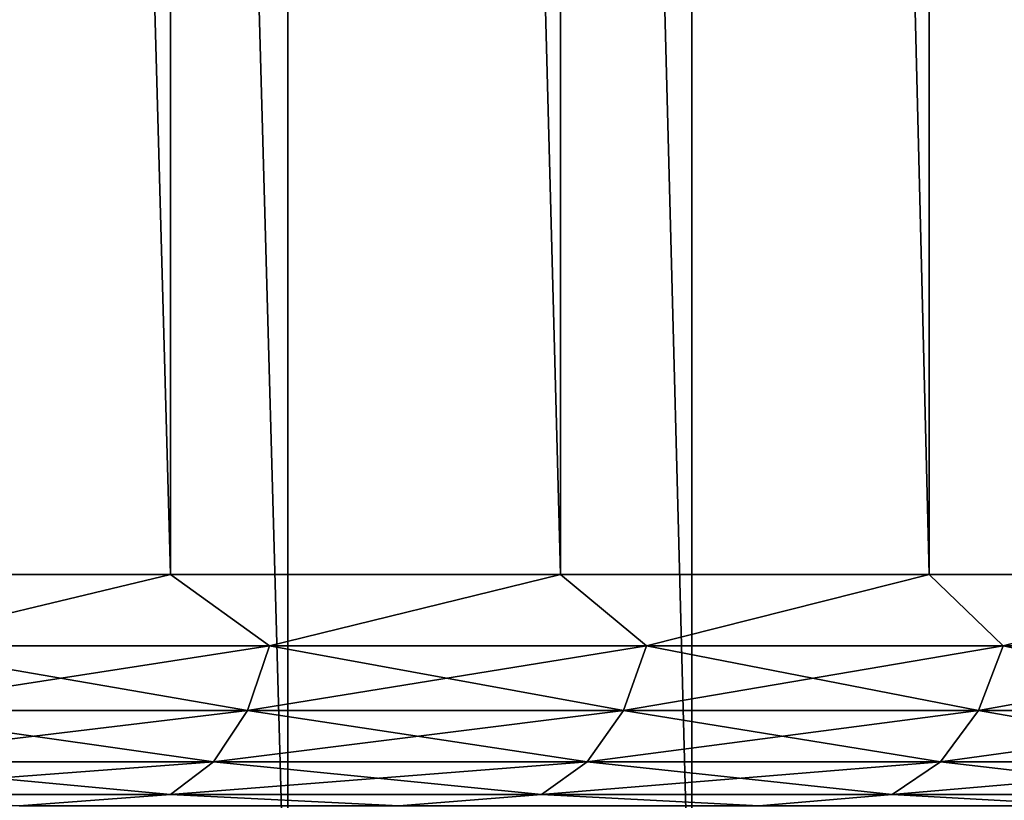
# Model space of a CAD drawing. Header units: millimetres. Extents: x -56 to 60, y -2 to 74.
# Tile 166 of 256: x 25.54 to 29.79, y 0.02 to 3.4. Entities that reach past the tile are written whole.
import ezdxf

# ---------------------------------------------------------------- set-up
doc = ezdxf.new("R2010")
doc.units = ezdxf.units.MM
doc.header["$LTSCALE"] = 127.314815
for name, color, linetype in [('22', 7, 'CONTINUOUS'), ('23', 7, 'CONTINUOUS'), ('24', 7, 'CONTINUOUS'), ('25', 7, 'CONTINUOUS'), ('40', 7, 'CONTINUOUS'), ('41', 7, 'CONTINUOUS')]:
    doc.layers.add(name, color=color, linetype=linetype)

msp = doc.modelspace()

# ---------------------------------------------------------------- linework, layer by layer
at = {"layer": '22', "color": 7, "linetype": 'CONTINUOUS', "true_color": 0x96918c}
for points in [[(26.7004, -1, -32.4205), (24.8739, -1, -33.8421), (24.8743, 64.8, -33.8418), (26.7004, -1, -32.4205)], [(26.7008, 64.8, -32.4202), (26.7004, -1, -32.4205), (24.8743, 64.8, -33.8418), (26.7008, 64.8, -32.4202)], [(28.4458, -1, -30.9004), (26.7004, -1, -32.4205), (26.7008, 64.8, -32.4202), (28.4458, -1, -30.9004)], [(28.4462, 64.8, -30.9), (28.4458, -1, -30.9004), (26.7008, 64.8, -32.4202), (28.4462, 64.8, -30.9)], [(30.1049, -1, -29.2865), (28.4458, -1, -30.9004), (28.4462, 64.8, -30.9), (30.1049, -1, -29.2865)], [(30.1053, 64.8, -29.2861), (30.1049, -1, -29.2865), (28.4462, 64.8, -30.9), (30.1053, 64.8, -29.2861)]]:
    msp.add_3dface(points, dxfattribs=at)
at = {"layer": '23', "color": 7, "linetype": 'CONTINUOUS', "true_color": 0x96918c}
for points in [[(24.8739, -1, 33.8421), (26.7004, -1, 32.4205), (24.8743, 64.8, 33.8419), (24.8739, -1, 33.8421)], [(24.8743, 64.8, 33.8419), (26.7004, -1, 32.4205), (26.7008, 64.8, 32.4202), (24.8743, 64.8, 33.8419)], [(26.7004, -1, 32.4205), (28.4458, -1, 30.9004), (26.7008, 64.8, 32.4202), (26.7004, -1, 32.4205)], [(26.7008, 64.8, 32.4202), (28.4458, -1, 30.9004), (28.4462, 64.8, 30.9), (26.7008, 64.8, 32.4202)], [(28.4458, -1, 30.9004), (30.1049, -1, 29.2865), (28.4462, 64.8, 30.9), (28.4458, -1, 30.9004)], [(28.4462, 64.8, 30.9), (30.1049, -1, 29.2865), (30.1052, 64.8, 29.2861), (28.4462, 64.8, 30.9)]]:
    msp.add_3dface(points, dxfattribs=at)
at = {"layer": '24', "color": 7, "linetype": 'CONTINUOUS', "true_color": 0x96918c}
for points in [[(26.1944, 1, -30.23), (24.4263, 64.8, -31.6758), (24.4259, 1, -31.6761), (26.1944, 1, -30.23)], [(26.1948, 64.8, -30.2297), (24.4263, 64.8, -31.6758), (26.1944, 1, -30.23), (26.1948, 64.8, -30.2297)], [(27.8775, 1, -28.6853), (26.1948, 64.8, -30.2297), (26.1944, 1, -30.23), (27.8775, 1, -28.6853)], [(27.8779, 64.8, -28.6849), (26.1948, 64.8, -30.2297), (27.8775, 1, -28.6853), (27.8779, 64.8, -28.6849)], [(29.4696, 1, -27.047), (27.8779, 64.8, -28.6849), (27.8775, 1, -28.6853), (29.4696, 1, -27.047)], [(29.47, 64.8, -27.0466), (27.8779, 64.8, -28.6849), (29.4696, 1, -27.047), (29.47, 64.8, -27.0466)], [(30.9657, 1, -25.3205), (29.47, 64.8, -27.0466), (29.4696, 1, -27.047), (30.9657, 1, -25.3205)], [(30.966, 64.8, -25.3201), (29.47, 64.8, -27.0466), (30.9657, 1, -25.3205), (30.966, 64.8, -25.3201)]]:
    msp.add_3dface(points, dxfattribs=at)
at = {"layer": '25', "color": 7, "linetype": 'CONTINUOUS', "true_color": 0x96918c}
for points in [[(24.4259, 1, 31.6761), (24.4263, 64.8, 31.6758), (26.1944, 1, 30.23), (24.4259, 1, 31.6761)], [(24.4263, 64.8, 31.6758), (26.1948, 64.8, 30.2297), (26.1944, 1, 30.23), (24.4263, 64.8, 31.6758)], [(26.1944, 1, 30.23), (26.1948, 64.8, 30.2297), (27.8775, 1, 28.6853), (26.1944, 1, 30.23)], [(26.1948, 64.8, 30.2297), (27.8779, 64.8, 28.6849), (27.8775, 1, 28.6853), (26.1948, 64.8, 30.2297)], [(27.8775, 1, 28.6853), (27.8779, 64.8, 28.6849), (29.4696, 1, 27.047), (27.8775, 1, 28.6853)], [(27.8779, 64.8, 28.6849), (29.47, 64.8, 27.0466), (29.4696, 1, 27.047), (27.8779, 64.8, 28.6849)], [(29.4696, 1, 27.047), (29.47, 64.8, 27.0466), (30.9657, 1, 25.3205), (29.4696, 1, 27.047)], [(29.47, 64.8, 27.0466), (30.966, 64.8, 25.3201), (30.9657, 1, 25.3205), (29.47, 64.8, 27.0466)]]:
    msp.add_3dface(points, dxfattribs=at)
at = {"layer": '40', "color": 7, "linetype": 'CONTINUOUS', "true_color": 0x96918c}
for points in [[(26.1944, 1, -30.23), (24.4259, 1, -31.6761), (24.9093, 0.6919, -31.2352), (26.1944, 1, -30.23)], [(26.1944, 1, -30.23), (24.9093, 0.6919, -31.2352), (26.6214, 0.6919, -29.7894), (26.1944, 1, -30.23)], [(27.8775, 1, -28.6853), (26.1944, 1, -30.23), (26.6214, 0.6919, -29.7894), (27.8775, 1, -28.6853)], [(27.8775, 1, -28.6853), (26.6214, 0.6919, -29.7894), (28.2499, 0.6919, -28.2499), (27.8775, 1, -28.6853)], [(29.4696, 1, -27.047), (27.8775, 1, -28.6853), (28.2499, 0.6919, -28.2499), (29.4696, 1, -27.047)], [(29.4696, 1, -27.047), (28.2499, 0.6919, -28.2499), (29.7894, 0.6919, -26.6214), (29.4696, 1, -27.047)], [(30.9657, 1, -25.3205), (29.4696, 1, -27.047), (29.7894, 0.6919, -26.6214), (30.9657, 1, -25.3205)], [(30.9657, 1, -25.3205), (29.7894, 0.6919, -26.6214), (31.2352, 0.6919, -24.9093), (30.9657, 1, -25.3205)], [(24.8207, 0.4127, -31.1242), (26.5268, 0.4127, -29.6836), (24.9093, 0.6919, -31.2352), (24.8207, 0.4127, -31.1242)], [(24.9093, 0.6919, -31.2352), (26.5268, 0.4127, -29.6836), (26.6214, 0.6919, -29.7894), (24.9093, 0.6919, -31.2352)], [(26.5268, 0.4127, -29.6836), (28.1495, 0.4127, -28.1495), (26.6214, 0.6919, -29.7894), (26.5268, 0.4127, -29.6836)], [(26.6214, 0.6919, -29.7894), (28.1495, 0.4127, -28.1495), (28.2499, 0.6919, -28.2499), (26.6214, 0.6919, -29.7894)], [(28.1495, 0.4127, -28.1495), (29.6836, 0.4127, -26.5268), (28.2499, 0.6919, -28.2499), (28.1495, 0.4127, -28.1495)], [(28.2499, 0.6919, -28.2499), (29.6836, 0.4127, -26.5268), (29.7894, 0.6919, -26.6214), (28.2499, 0.6919, -28.2499)], [(29.6836, 0.4127, -26.5268), (31.1242, 0.4127, -24.8207), (29.7894, 0.6919, -26.6214), (29.6836, 0.4127, -26.5268)], [(29.7894, 0.6919, -26.6214), (31.1242, 0.4127, -24.8207), (31.2352, 0.6919, -24.9093), (29.7894, 0.6919, -26.6214)], [(24.6827, 0.1912, -30.9512), (26.3794, 0.1912, -29.5185), (24.8207, 0.4127, -31.1242), (24.6827, 0.1912, -30.9512)], [(24.8207, 0.4127, -31.1242), (26.3794, 0.1912, -29.5185), (26.5268, 0.4127, -29.6836), (24.8207, 0.4127, -31.1242)], [(26.3794, 0.1912, -29.5185), (27.993, 0.1912, -27.993), (26.5268, 0.4127, -29.6836), (26.3794, 0.1912, -29.5185)], [(26.5268, 0.4127, -29.6836), (27.993, 0.1912, -27.993), (28.1495, 0.4127, -28.1495), (26.5268, 0.4127, -29.6836)], [(27.993, 0.1912, -27.993), (29.5185, 0.1912, -26.3794), (28.1495, 0.4127, -28.1495), (27.993, 0.1912, -27.993)], [(28.1495, 0.4127, -28.1495), (29.5185, 0.1912, -26.3794), (29.6836, 0.4127, -26.5268), (28.1495, 0.4127, -28.1495)], [(29.5185, 0.1912, -26.3794), (30.9512, 0.1912, -24.6827), (29.6836, 0.4127, -26.5268), (29.5185, 0.1912, -26.3794)], [(29.6836, 0.4127, -26.5268), (30.9512, 0.1912, -24.6827), (31.1242, 0.4127, -24.8207), (29.6836, 0.4127, -26.5268)], [(24.5088, 0.0489, -30.733), (26.1934, 0.0489, -29.3105), (24.6827, 0.1912, -30.9512), (24.5088, 0.0489, -30.733)], [(24.6827, 0.1912, -30.9512), (26.1934, 0.0489, -29.3105), (26.3794, 0.1912, -29.5185), (24.6827, 0.1912, -30.9512)], [(26.1934, 0.0489, -29.3105), (27.7957, 0.0489, -27.7957), (26.3794, 0.1912, -29.5185), (26.1934, 0.0489, -29.3105)], [(26.3794, 0.1912, -29.5185), (27.7957, 0.0489, -27.7957), (27.993, 0.1912, -27.993), (26.3794, 0.1912, -29.5185)], [(27.7957, 0.0489, -27.7957), (29.3105, 0.0489, -26.1934), (27.993, 0.1912, -27.993), (27.7957, 0.0489, -27.7957)], [(27.993, 0.1912, -27.993), (29.3105, 0.0489, -26.1934), (29.5185, 0.1912, -26.3794), (27.993, 0.1912, -27.993)], [(29.3105, 0.0489, -26.1934), (30.733, 0.0489, -24.5088), (29.5185, 0.1912, -26.3794), (29.3105, 0.0489, -26.1934)], [(29.5185, 0.1912, -26.3794), (30.733, 0.0489, -24.5088), (30.9512, 0.1912, -24.6827), (29.5185, 0.1912, -26.3794)], [(24.5088, 0.0489, -30.733), (25.5403, 0, -29.4736), (26.1934, 0.0489, -29.3105), (24.5088, 0.0489, -30.733)], [(25.5403, 0, -29.4736), (27.1804, 0, -27.9678), (26.1934, 0.0489, -29.3105), (25.5403, 0, -29.4736)], [(26.1934, 0.0489, -29.3105), (27.1804, 0, -27.9678), (27.7957, 0.0489, -27.7957), (26.1934, 0.0489, -29.3105)], [(27.1804, 0, -27.9678), (28.7347, 0, -26.3686), (27.7957, 0.0489, -27.7957), (27.1804, 0, -27.9678)], [(27.7957, 0.0489, -27.7957), (28.7347, 0, -26.3686), (29.3105, 0.0489, -26.1934), (27.7957, 0.0489, -27.7957)], [(28.7347, 0, -26.3686), (30.191, 0, -24.6879), (29.3105, 0.0489, -26.1934), (28.7347, 0, -26.3686)], [(29.3105, 0.0489, -26.1934), (30.191, 0, -24.6879), (30.733, 0.0489, -24.5088), (29.3105, 0.0489, -26.1934)]]:
    msp.add_3dface(points, dxfattribs=at)
at = {"layer": '41', "color": 7, "linetype": 'CONTINUOUS', "true_color": 0x96918c}
for points in [[(24.4259, 1, 31.6761), (26.1944, 1, 30.23), (24.9093, 0.6919, 31.2352), (24.4259, 1, 31.6761)], [(26.1944, 1, 30.23), (26.6214, 0.6919, 29.7894), (24.9093, 0.6919, 31.2352), (26.1944, 1, 30.23)], [(26.1944, 1, 30.23), (27.8775, 1, 28.6853), (26.6214, 0.6919, 29.7894), (26.1944, 1, 30.23)], [(27.8775, 1, 28.6853), (28.2499, 0.6919, 28.2499), (26.6214, 0.6919, 29.7894), (27.8775, 1, 28.6853)], [(27.8775, 1, 28.6853), (29.4696, 1, 27.047), (28.2499, 0.6919, 28.2499), (27.8775, 1, 28.6853)], [(29.4696, 1, 27.047), (29.7894, 0.6919, 26.6214), (28.2499, 0.6919, 28.2499), (29.4696, 1, 27.047)], [(29.4696, 1, 27.047), (30.9657, 1, 25.3205), (29.7894, 0.6919, 26.6214), (29.4696, 1, 27.047)], [(30.9657, 1, 25.3205), (31.2352, 0.6919, 24.9093), (29.7894, 0.6919, 26.6214), (30.9657, 1, 25.3205)], [(26.5268, 0.4127, 29.6836), (24.8207, 0.4127, 31.1242), (26.6214, 0.6919, 29.7894), (26.5268, 0.4127, 29.6836)], [(26.6214, 0.6919, 29.7894), (24.8207, 0.4127, 31.1242), (24.9093, 0.6919, 31.2352), (26.6214, 0.6919, 29.7894)], [(28.1495, 0.4127, 28.1495), (26.5268, 0.4127, 29.6836), (28.2499, 0.6919, 28.2499), (28.1495, 0.4127, 28.1495)], [(28.2499, 0.6919, 28.2499), (26.5268, 0.4127, 29.6836), (26.6214, 0.6919, 29.7894), (28.2499, 0.6919, 28.2499)], [(29.6836, 0.4127, 26.5268), (28.1495, 0.4127, 28.1495), (29.7894, 0.6919, 26.6214), (29.6836, 0.4127, 26.5268)], [(29.7894, 0.6919, 26.6214), (28.1495, 0.4127, 28.1495), (28.2499, 0.6919, 28.2499), (29.7894, 0.6919, 26.6214)], [(31.1242, 0.4127, 24.8207), (29.6836, 0.4127, 26.5268), (31.2352, 0.6919, 24.9093), (31.1242, 0.4127, 24.8207)], [(31.2352, 0.6919, 24.9093), (29.6836, 0.4127, 26.5268), (29.7894, 0.6919, 26.6214), (31.2352, 0.6919, 24.9093)], [(26.3794, 0.1912, 29.5185), (24.6827, 0.1912, 30.9512), (26.5268, 0.4127, 29.6836), (26.3794, 0.1912, 29.5185)], [(26.5268, 0.4127, 29.6836), (24.6827, 0.1912, 30.9512), (24.8207, 0.4127, 31.1242), (26.5268, 0.4127, 29.6836)], [(27.993, 0.1912, 27.993), (26.3794, 0.1912, 29.5185), (28.1495, 0.4127, 28.1495), (27.993, 0.1912, 27.993)], [(28.1495, 0.4127, 28.1495), (26.3794, 0.1912, 29.5185), (26.5268, 0.4127, 29.6836), (28.1495, 0.4127, 28.1495)], [(29.5185, 0.1912, 26.3794), (27.993, 0.1912, 27.993), (29.6836, 0.4127, 26.5268), (29.5185, 0.1912, 26.3794)], [(29.6836, 0.4127, 26.5268), (27.993, 0.1912, 27.993), (28.1495, 0.4127, 28.1495), (29.6836, 0.4127, 26.5268)], [(30.9512, 0.1912, 24.6827), (29.5185, 0.1912, 26.3794), (31.1242, 0.4127, 24.8207), (30.9512, 0.1912, 24.6827)], [(31.1242, 0.4127, 24.8207), (29.5185, 0.1912, 26.3794), (29.6836, 0.4127, 26.5268), (31.1242, 0.4127, 24.8207)], [(26.1934, 0.0489, 29.3105), (24.5088, 0.0489, 30.733), (26.3794, 0.1912, 29.5185), (26.1934, 0.0489, 29.3105)], [(26.3794, 0.1912, 29.5185), (24.5088, 0.0489, 30.733), (24.6827, 0.1912, 30.9512), (26.3794, 0.1912, 29.5185)], [(27.7957, 0.0489, 27.7957), (26.1934, 0.0489, 29.3105), (27.993, 0.1912, 27.993), (27.7957, 0.0489, 27.7957)], [(27.993, 0.1912, 27.993), (26.1934, 0.0489, 29.3105), (26.3794, 0.1912, 29.5185), (27.993, 0.1912, 27.993)], [(29.3105, 0.0489, 26.1934), (27.7957, 0.0489, 27.7957), (29.5185, 0.1912, 26.3794), (29.3105, 0.0489, 26.1934)], [(29.5185, 0.1912, 26.3794), (27.7957, 0.0489, 27.7957), (27.993, 0.1912, 27.993), (29.5185, 0.1912, 26.3794)], [(30.733, 0.0489, 24.5088), (29.3105, 0.0489, 26.1934), (30.9512, 0.1912, 24.6827), (30.733, 0.0489, 24.5088)], [(30.9512, 0.1912, 24.6827), (29.3105, 0.0489, 26.1934), (29.5185, 0.1912, 26.3794), (30.9512, 0.1912, 24.6827)], [(26.1934, 0.0489, 29.3105), (25.5401, 0, 29.4738), (24.5088, 0.0489, 30.733), (26.1934, 0.0489, 29.3105)], [(27.1802, 0, 27.968), (25.5401, 0, 29.4738), (26.1934, 0.0489, 29.3105), (27.1802, 0, 27.968)], [(27.7957, 0.0489, 27.7957), (27.1802, 0, 27.968), (26.1934, 0.0489, 29.3105), (27.7957, 0.0489, 27.7957)], [(28.7346, 0, 26.3687), (27.1802, 0, 27.968), (27.7957, 0.0489, 27.7957), (28.7346, 0, 26.3687)], [(29.3105, 0.0489, 26.1934), (28.7346, 0, 26.3687), (27.7957, 0.0489, 27.7957), (29.3105, 0.0489, 26.1934)], [(30.1908, 0, 24.6881), (28.7346, 0, 26.3687), (29.3105, 0.0489, 26.1934), (30.1908, 0, 24.6881)], [(30.733, 0.0489, 24.5088), (30.1908, 0, 24.6881), (29.3105, 0.0489, 26.1934), (30.733, 0.0489, 24.5088)]]:
    msp.add_3dface(points, dxfattribs=at)

doc.saveas('drawing.dxf')
